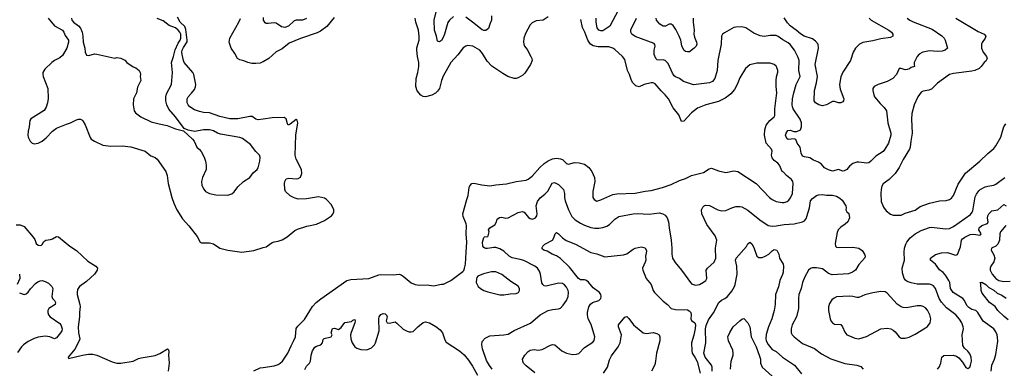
# Model space of a CAD drawing. Header units: inches. Extents: x 1934316 to 2140091, y 524953 to 667329.
# Tile 19 of 256: x 1957586 to 1967353, y 555039 to 558493. Entities that reach past the tile are written whole.
import ezdxf

# ---------------------------------------------------------------- set-up
doc = ezdxf.new("R2010")
doc.units = ezdxf.units.IN
doc.header["$MEASUREMENT"] = 0
doc.layers.add('B9555', color=7, linetype='Continuous')
doc.layers.add('B9565', color=7, linetype='Continuous')

msp = doc.modelspace()

# ---------------------------------------------------------------- linework, layer by layer
at = {"layer": 'B9555', "color": 5}
for points, elevation in [([(1957868, 558510), (1957930, 558432.4), (1958010.4, 558390), (1958024.2, 558370), (1958036.1, 558336.1), (1958068.9, 558290), (1958069.1, 558270), (1958052.1, 558210), (1958010, 558138.3), (1957985.5, 558114.5), (1957930, 558087.6), (1957904.2, 558070), (1957836.4, 558003.6), (1957817, 557970), (1957814.9, 557950), (1957818.9, 557930), (1957864.9, 557810), (1957867.7, 557712.3), (1957862.7, 557670), (1957850, 557626), (1957827.1, 557592.9), (1957698, 557510), (1957686.8, 557493.2), (1957680.8, 557430), (1957670.3, 557390), (1957666, 557350), (1957670.3, 557330), (1957689.1, 557289.1), (1957710, 557268.2), (1957730, 557261.6), (1957770, 557268.2), (1957810, 557290.5), (1957850, 557321.6), (1957909.7, 557390), (1957950, 557417.1), (1958050, 557459.1), (1958090, 557470.6), (1958150, 557500.7), (1958170, 557507.3), (1958190, 557506.8), (1958201.4, 557501.4), (1958212.5, 557492.5), (1958234, 557450), (1958284.7, 557324.7), (1958296, 557310), (1958328.1, 557288.1), (1958410.6, 557250.6), (1958490, 557240.5), (1958603.4, 557243.4), (1958690, 557234.9), (1958830, 557190.4), (1958885.7, 557145.7), (1958928.7, 557128.7), (1958950, 557110.6), (1959035.5, 556990), (1959047.7, 556950), (1959059.3, 556870), (1959094, 556730), (1959114.6, 556674.6), (1959146, 556610), (1959201.1, 556521.1), (1959264.9, 556450), (1959345.7, 556345.7), (1959376, 556290), (1959390, 556283), (1959470, 556281.6), (1959510, 556273), (1959570.5, 556230.5), (1959650, 556207.7), (1959790.6, 556190.6), (1959910, 556206.4), (1960000, 556234.4)], 420), ([(1958098.8, 558510), (1958102.6, 558490), (1958118.9, 558470), (1958170, 558433.4), (1958188.2, 558408.2), (1958204.2, 558370), (1958213.8, 558330), (1958215.8, 558270), (1958232.7, 558210), (1958236.4, 558170), (1958250, 558142), (1958270, 558138), (1958330, 558153.4), (1958350, 558153), (1958530, 558113), (1958550, 558117.1), (1958590, 558112.7), (1958630, 558090.6), (1958650, 558067.7), (1958710, 558027.3), (1958736.7, 558016.7), (1958770.8, 557990), (1958781, 557970), (1958784.7, 557950), (1958782, 557930), (1958786, 557890), (1958754.6, 557825.4), (1958745.3, 557770), (1958714.4, 557710), (1958712.4, 557650), (1958722.4, 557590), (1958736.3, 557570), (1958787.7, 557530), (1958890, 557482), (1958970, 557460.4), (1959050, 557446.4), (1959130, 557410.6), (1959211.6, 557391.6), (1959300.7, 557310), (1959316.3, 557290), (1959342.8, 557230), (1959370, 557207.7), (1959385.5, 557185.5), (1959416.4, 557130), (1959430, 557091.3), (1959437, 557050), (1959434.4, 557010), (1959398, 556930), (1959390.4, 556890), (1959393, 556850), (1959412.3, 556812.3), (1959430, 556790.8), (1959470.3, 556770.3), (1959530, 556756.4), (1959650, 556754.9), (1959690, 556766.8), (1959713.4, 556786.6), (1959750, 556837.3), (1959806.6, 556890), (1959869.6, 556930), (1959903.1, 556976.9), (1959940.5, 557010), (1959950, 557024.9), (1959968.6, 557090), (1959971.9, 557130), (1959965.1, 557150), (1959930, 557186), (1959875.6, 557255.5), (1959795.3, 557315.3), (1959770, 557327.4), (1959579, 557359), (1959549, 557369), (1959510, 557391.1), (1959470, 557403.1), (1959410, 557402.2), (1959324.7, 557384.7), (1959257.2, 557397.2), (1959216, 557416), (1959132.8, 557530), (1959065.9, 557605.9), (1959044.4, 557650), (1959034.6, 557690), (1959036, 557730), (1959042.3, 557757.7), (1959092.1, 557850), (1959101, 557970), (1959092.3, 558070), (1959112, 558128), (1959126.8, 558193.2), (1959158.4, 558261.6), (1959179.3, 558290), (1959185.7, 558310), (1959183.5, 558350), (1959175.4, 558370), (1959159.5, 558390), (1959130, 558412.7), (1959070, 558435), (1959010, 558481.9), (1958950, 558505.2)], 440), ([(1960000, 557507.5), (1959950, 557500.3), (1959930, 557507.7), (1959892.5, 557532.5), (1959870, 557534.3), (1959750, 557511.9), (1959670, 557510.7), (1959570, 557533.1), (1959470, 557569.3), (1959410, 557572.9), (1959370, 557582.4), (1959320.8, 557600.8), (1959274.7, 557630), (1959256.9, 557650), (1959248.3, 557670), (1959246.9, 557710), (1959256.3, 557730), (1959290, 557763.6), (1959318.9, 557801.1), (1959330, 557828), (1959332.2, 557850), (1959315, 557950), (1959303.5, 557970), (1959219.1, 558070), (1959209.9, 558090), (1959196.7, 558150), (1959193.8, 558170), (1959197.8, 558190), (1959210, 558218.4), (1959246.3, 558273.7), (1959248.8, 558290), (1959235.5, 558395.5), (1959224.6, 558424.6), (1959178.4, 558470), (1959150, 558517.6)], 420), ([(1960000, 558076.9), (1959990, 558071), (1959970, 558064), (1959930, 558059.7), (1959890, 558060.8), (1959848.2, 558068.2), (1959810, 558086.9), (1959770, 558096.4), (1959747.5, 558107.5), (1959719.2, 558159.2), (1959683.4, 558210), (1959665.4, 558270), (1959669.8, 558310), (1959760.5, 558470), (1959774.8, 558505.2)], 380), ([(1957550, 556460.4), (1957590, 556460.4), (1957630, 556443), (1957719.4, 556339.4), (1957734.9, 556314.9), (1957750, 556276), (1957770, 556257.3), (1957790, 556254), (1957800.9, 556259.1), (1957810, 556266), (1957824, 556296), (1957844, 556310), (1957890, 556314.3), (1957910, 556320.3), (1957950, 556343.8), (1957970, 556341.6), (1958084.4, 556250), (1958150, 556204.6), (1958261, 556101), (1958342, 556050), (1958358, 556030), (1958355.5, 556010), (1958326.4, 555970), (1958250, 555899.7), (1958178.4, 555850), (1958160.8, 555819.2), (1958154.9, 555790), (1958156.5, 555770), (1958183.6, 555670), (1958185.2, 555650), (1958179, 555590), (1958180.8, 555550), (1958167.1, 555450), (1958170.2, 555390), (1958181.3, 555330), (1958176.1, 555310), (1958131.8, 555228.2), (1958067.7, 555150), (1958070, 555134), (1958210, 555167.3), (1958270, 555177.3), (1958310, 555177.3), (1958350, 555167.3), (1958502.5, 555102.5), (1958550, 555090.6), (1958590, 555088.2), (1958710, 555108.7), (1958764.8, 555135.3), (1958790, 555142), (1958930, 555164.9), (1958976.1, 555183.9), (1959051.1, 555231.1), (1959062, 555222), (1959065.4, 555205.4), (1959061, 555170), (1959067.7, 555090), (1959057.1, 555010)], 380), ([(1957582.4, 555970), (1957588.2, 555930), (1957560.4, 555870)], 360), ([(1957585.1, 555785.1), (1957630, 555770.3), (1957650, 555777.3), (1957670, 555794.6), (1957692.9, 555827.1), (1957742.3, 555877.7), (1957764.7, 555895.3), (1957790, 555906.5), (1957810, 555907.2), (1957838.9, 555898.9), (1957870, 555882), (1957906, 555850), (1957914.3, 555830), (1957905.2, 555750), (1957912.9, 555730), (1957930.2, 555710), (1957940.2, 555690), (1957937.4, 555670), (1957876.4, 555630), (1957865.3, 555610), (1957864.9, 555590), (1957870.4, 555570), (1957887.9, 555547.9), (1957983.7, 555483.7), (1957993.6, 555470), (1958006, 555430), (1958002.3, 555410), (1957990.2, 555390), (1957950, 555340.9), (1957930, 555332), (1957884, 555350), (1957838.2, 555358.2), (1957770, 555347.6), (1957730, 555335.3), (1957670, 555303.1), (1957623.1, 555270), (1957602.8, 555250), (1957565.5, 555194.5)], 360), ([(1959910, 555012.2), (1959970, 555042.3), (1960000, 555046.9)], 380)]:
    msp.add_lwpolyline(points, dxfattribs=dict(at, elevation=elevation))
at = {"layer": 'B9565', "color": 5}
for points, elevation in [([(1960704.7, 558515.3), (1960632.8, 558427.1), (1960570, 558378.2), (1960537.9, 558362.1), (1960371.7, 558308.3), (1960260, 558260), (1960190, 558203), (1960130, 558176), (1960056.4, 558110), (1960000, 558076.9)], 380), ([(1960430, 558505.5), (1960390, 558489), (1960330, 558488.7), (1960310, 558481.8), (1960251.6, 558428.3), (1960217.3, 558417.3), (1960183.9, 558423.9), (1960130, 558459.7), (1960110, 558462.6), (1960050, 558456.2), (1960030, 558457), (1960022, 558462), (1960004.2, 558490), (1960005.5, 558514.5)], 360), ([(1962830, 558522.7), (1962778, 558490), (1962710, 558480.9), (1962670, 558462.7), (1962650, 558442.7), (1962602, 558358), (1962586, 558310), (1962583.1, 558270), (1962586.3, 558250), (1962594.4, 558230), (1962618.5, 558198.5), (1962656.9, 558130), (1962666, 558110), (1962668, 558090), (1962651.7, 558048.3), (1962597.7, 557962.3), (1962577.2, 557942.8), (1962530, 557915.6), (1962510, 557909.6), (1962489.7, 557909.7), (1962429.8, 557929.7), (1962378.6, 557958.6), (1962270, 558031.5), (1962223.8, 558083.8), (1962178.4, 558158.4), (1962149.6, 558190), (1962081.2, 558230), (1962030, 558236.9), (1962010, 558231.2), (1961986.3, 558213.7), (1961933.3, 558146.7), (1961863.1, 558070), (1961787.1, 557932.9), (1961769.1, 557890), (1961750, 557812.7), (1961730, 557784.2), (1961710, 557764.4), (1961674.2, 557745.8), (1961610, 557729.8), (1961590, 557731.1), (1961566.4, 557746.4), (1961529.8, 557789.8), (1961514.5, 557830), (1961518.5, 557910), (1961536.4, 557970), (1961547, 558030), (1961544.4, 558070), (1961530.7, 558130), (1961524.4, 558190), (1961525.9, 558214.1), (1961547.9, 558290), (1961549.8, 558330), (1961542.9, 558390), (1961515.5, 558470), (1961507.8, 558510)], 380), ([(1961890, 558526.2), (1961848.7, 558490), (1961834.2, 558465.8), (1961800.8, 558350), (1961784.9, 558310), (1961770, 558287.3), (1961750, 558272.3), (1961730, 558279), (1961721.5, 558330), (1961699.8, 558390), (1961698.4, 558490), (1961716.8, 558570)], 360), ([(1962264.6, 558530), (1962267.8, 558490), (1962248.2, 558450), (1962235.3, 558404.7), (1962210, 558386.9), (1962190, 558385.7), (1962172.2, 558392.2), (1962078.8, 558470), (1962010, 558518.2)], 360), ([(1963525.3, 558590), (1963440.2, 558430), (1963370, 558383.9), (1963350, 558381.3), (1963330, 558388), (1963314.2, 558414.2), (1963304.5, 558470), (1963303.9, 558510)], 360), ([(1966389.2, 558510), (1966414.9, 558490), (1966450, 558472.2), (1966638, 558398), (1966735, 558335), (1966757.4, 558310), (1966767.4, 558290), (1966788.3, 558211.7), (1966767.7, 558192.2), (1966737, 558183), (1966690, 558177.6), (1966610, 558185), (1966545.5, 558170), (1966510, 558152.8), (1966487.6, 558130), (1966460.7, 558070), (1966458, 558050), (1966462, 558030), (1966430, 558019.6), (1966413.8, 558006.2), (1966390, 557998.8), (1966370, 557997.2), (1966330, 558009.5), (1966310, 558009), (1966284.4, 557950), (1966249.1, 557910.9), (1966190, 557880.5), (1966100.7, 557850), (1966063.8, 557830), (1966050.4, 557810), (1966050.4, 557790), (1966057.6, 557750), (1966066.7, 557730), (1966122.2, 557662.2), (1966162.6, 557622.6), (1966183.1, 557590), (1966198.7, 557470), (1966228.8, 557370), (1966228.8, 557350), (1966204.9, 557270), (1966168.9, 557210), (1966150, 557188.2), (1966079.6, 557140.4), (1966030.4, 557090), (1966010, 557076.3), (1965990, 557071.5), (1965910, 557082.7), (1965890, 557081.2), (1965850.9, 557069.1), (1965816.8, 557043.2), (1965790.8, 557010), (1965765.2, 556994.8), (1965750, 556992.3), (1965710, 557009.6), (1965650, 556993.5), (1965610, 557003.9), (1965570, 557026.3), (1965540.3, 557060.3), (1965510, 557082.6), (1965461.6, 557101.6), (1965424, 557124), (1965370, 557132.8), (1965350, 557141.6), (1965337.4, 557170), (1965327.1, 557230), (1965297.4, 557270), (1965284.5, 557304.5), (1965270, 557312), (1965210, 557305.2), (1965196.5, 557316.5), (1965184, 557350), (1965188.7, 557370), (1965204.5, 557395.5), (1965230, 557399.3), (1965264.2, 557384.2), (1965295.6, 557384.4), (1965330, 557402), (1965339.8, 557430), (1965339.8, 557470), (1965328.4, 557508.4), (1965259.8, 557610), (1965251.7, 557630), (1965249.8, 557650), (1965250.8, 557710), (1965263.8, 557770), (1965289.8, 557850), (1965328.4, 557930), (1965314.5, 557990), (1965318, 558090), (1965310, 558118.7), (1965271.6, 558190), (1965230, 558248.5), (1965210, 558265.3), (1965154.9, 558294.9), (1965110, 558326), (1965090, 558335.4), (1965058.2, 558338.2), (1965030, 558337.2), (1964970, 558325.3), (1964930, 558332.8), (1964870, 558358.2), (1964790, 558412.1), (1964750, 558422.2), (1964690, 558419.7), (1964670, 558414.7), (1964577.1, 558362.9), (1964559.3, 558350), (1964548.8, 558330), (1964545.2, 558250), (1964511.3, 558088.7), (1964505.6, 557990), (1964482.2, 557910), (1964457.7, 557882.3), (1964430, 557867.3), (1964270, 557848.9), (1964170, 557881.5), (1964130.7, 557910.7), (1964090, 557927.6), (1964077.6, 557937.6), (1964062, 557962), (1964019.1, 558059.1), (1963990.5, 558090.5), (1963970, 558096), (1963930, 558091.8), (1963910, 558094.7), (1963897.7, 558110), (1963881.5, 558150), (1963879.8, 558190), (1963889.8, 558230), (1963887.2, 558247.2), (1963879, 558259), (1963690, 558326.4), (1963657.7, 558350), (1963647.9, 558370), (1963650, 558394), (1963704, 558510)], 360), ([(1964267.3, 558510), (1964265.4, 558470), (1964276.5, 558390), (1964274.6, 558350), (1964280.2, 558320.2), (1964299.5, 558270), (1964302.4, 558250), (1964297.1, 558230), (1964277.3, 558210), (1964230, 558176), (1964210, 558173.2), (1964190, 558177.2), (1964174, 558190), (1964153.8, 558233.8), (1964142.8, 558290), (1964128.3, 558330), (1964096.2, 558396.2), (1964070, 558435.4), (1964050, 558448.6), (1964030, 558448.6), (1963991.4, 558428.6), (1963970, 558428.4), (1963936, 558450), (1963901.4, 558490), (1963900.8, 558510)], 340), ([(1966012.4, 558510), (1966033, 558490), (1966207.7, 558390), (1966234.4, 558370), (1966247.7, 558350), (1966246.8, 558330), (1966223.8, 558316.2), (1966130, 558302.5), (1966050, 558282.3), (1965950, 558266.6), (1965917.4, 558250), (1965878.7, 558210), (1965855.3, 558170), (1965828.7, 558090), (1965750, 557972.7), (1965731.3, 557928.7), (1965718.5, 557850), (1965725.9, 557805.9), (1965761.6, 557710), (1965758, 557690), (1965750, 557680.9), (1965730.2, 557669.8), (1965710, 557669.6), (1965670, 557683.7), (1965650, 557682), (1965590.4, 557649.6), (1965550, 557639.7), (1965512.7, 557650), (1965481.6, 557670), (1965466.9, 557690), (1965469.8, 557790), (1965491.8, 557868.2), (1965499.8, 557930), (1965476.4, 558050), (1965508.5, 558210), (1965508, 558250), (1965481.6, 558281.6), (1965450, 558304.7), (1965369, 558329), (1965330, 558352.4), (1965289.7, 558390), (1965230, 558431.9), (1965202, 558462), (1965170, 558511.1)], 340), ([(1966872.4, 558510), (1967094.7, 558374.7), (1967153, 558350), (1967170.3, 558330), (1967163.8, 558310), (1967134.1, 558265.9), (1967128.7, 558250), (1967127.2, 558210), (1967143.1, 558170), (1967175.8, 558130), (1967183.1, 558110), (1967170, 558080.9), (1967151.9, 558068.1), (1967124.9, 558030), (1967103.1, 558010), (1967060.5, 557990), (1967030, 557981.6), (1966850, 557961.7), (1966811.2, 557948.8), (1966690, 557864.2), (1966630, 557804), (1966605.9, 557794.1), (1966550, 557785.4), (1966530, 557774.7), (1966494.6, 557730), (1966458.6, 557650), (1966436.9, 557563.1), (1966431, 557509), (1966440.2, 557370), (1966425.8, 557290), (1966420.3, 557230), (1966413.4, 557210), (1966350.9, 557109.1), (1966310.2, 557030), (1966270.2, 556970), (1966210, 556911), (1966152.1, 556867.9), (1966138, 556842), (1966130.2, 556810), (1966128.6, 556770), (1966132.8, 556692.8), (1966156.2, 556636.2), (1966180.2, 556600.3), (1966225.5, 556565.5), (1966250, 556555.5), (1966330, 556554.9), (1966370, 556574.3), (1966470, 556605.3), (1966518.2, 556641.8), (1966610, 556674), (1966710, 556697.4), (1966778, 556702), (1966810, 556710.4), (1966830, 556723.8), (1966850, 556750.5), (1966896.4, 556863.6), (1966967, 556973), (1967109.8, 557090.2), (1967190, 557168.5), (1967250, 557218), (1967270, 557242), (1967320.3, 557330), (1967333.8, 557390), (1967349.8, 557430), (1967370, 557460.9)], 380), ([(1960000, 555046.9), (1960110, 555063.7), (1960150, 555076.4), (1960170, 555088.2), (1960194, 555110), (1960244.7, 555190), (1960277.4, 555262.6), (1960306.1, 555313.9), (1960321.3, 555350), (1960330, 555433.4), (1960344.5, 555455.5), (1960410, 555523.7), (1960489.9, 555650.1), (1960528.5, 555691.5), (1960573, 555727), (1960832.5, 555907.5), (1960870, 555919.1), (1961050, 555929.1), (1961150, 555963.6), (1961170, 555966.5), (1961290, 555964.6), (1961350, 555970.3), (1961370, 555963.8), (1961390, 555950.5), (1961470, 555885.5), (1961510, 555868), (1961550, 555862), (1961627.3, 555867.3), (1961690, 555854.8), (1961770, 555870.8), (1961790, 555870.8), (1961862, 555910), (1961982, 555998), (1961991.9, 556008.1), (1961999.5, 556030), (1962007.9, 556072.1), (1962016.2, 556190), (1962020.3, 556290), (1962014.2, 556370), (1962019.3, 556450), (1962015.5, 556470), (1961984.3, 556544.3), (1961982.3, 556570), (1962020.3, 556710), (1962035.8, 556750), (1962045.4, 556830), (1962052.5, 556847.5), (1962070, 556870.5), (1962090, 556874.4), (1962170, 556855.8), (1962250, 556846), (1962310, 556857.4), (1962414.5, 556865.5), (1962509.7, 556890.4), (1962610, 556904.6), (1962630, 556912.2), (1962670, 556941.3), (1962744.8, 557030), (1962790, 557069.2), (1962830, 557095.2), (1962870, 557114.2), (1962910, 557119.7), (1962950, 557114.8), (1962970, 557107.2), (1963010, 557067.1), (1963030, 557062.3), (1963090, 557077.6), (1963135.1, 557075.1), (1963190, 557060.3), (1963230.3, 557030), (1963260.3, 556990), (1963288.7, 556930), (1963291.8, 556890), (1963270.5, 556790), (1963270, 556754), (1963273, 556730), (1963284, 556710), (1963310, 556696.3), (1963350, 556708.4), (1963470, 556759.5), (1963510, 556768.9), (1963690, 556773.8), (1963790, 556794), (1963850, 556800.8), (1963964, 556830), (1964050, 556860.3), (1964130, 556901.1), (1964190, 556921.1), (1964250.8, 556949.2), (1964370, 556978), (1964424.4, 557015.6), (1964450, 557020.8), (1964516.7, 556996.7), (1964590, 556979.1), (1964670, 556994.8), (1964710, 556988), (1964891.1, 556871.1), (1965024.9, 556730), (1965050, 556710.4), (1965090, 556692), (1965150, 556681.5), (1965170, 556681.5), (1965198, 556690), (1965216.2, 556703.8), (1965233.6, 556726.4), (1965252, 556770), (1965259.7, 556870), (1965255.4, 556890), (1965243, 556910), (1965191.3, 556950), (1965162.4, 556982.4), (1965149.6, 556990), (1965124.2, 557050), (1965107.1, 557070), (1965070, 557099.4), (1965050, 557125.3), (1965045.4, 557150), (1965051.2, 557190), (1965044.8, 557210), (1964989.3, 557269.3), (1964974.4, 557350), (1964978.9, 557401.1), (1964992.2, 557447.8), (1965026, 557494), (1965071.1, 557530), (1965075.5, 557544.5), (1965076.5, 557610), (1965095.8, 557770), (1965088.5, 557831.5), (1965089.7, 557890), (1965094.1, 557925.8), (1965107.5, 557972.5), (1965107.6, 557990), (1965098.2, 558018.2), (1965090, 558032.3), (1965070, 558049.6), (1965030, 558062.4), (1964898.4, 558061.6), (1964830, 558044.5), (1964786, 558010), (1964730, 557917.2), (1964703.1, 557850), (1964677.1, 557802.9), (1964641.2, 557758.8), (1964619.4, 557740.6), (1964584.1, 557715.9), (1964518.4, 557681.6), (1964391.3, 557650), (1964310, 557615.1), (1964250.8, 557570), (1964172.7, 557487.3), (1964150, 557486), (1964125.2, 557550), (1964070, 557621.2), (1964020.7, 557710), (1963989.6, 557750), (1963948.9, 557788.9), (1963890, 557856.2), (1963870, 557867.3), (1963850, 557867.3), (1963782, 557850), (1963730, 557829.2), (1963698.9, 557838.9), (1963667, 557867), (1963653.6, 557890), (1963635.6, 557950), (1963616.3, 557990), (1963590, 558099.3), (1963566.6, 558130), (1963490, 558196.9), (1963470, 558211.1), (1963430, 558223.1), (1963323.2, 558223.2), (1963274.8, 558234.8), (1963247.3, 558250), (1963220.3, 558290), (1963192.5, 558370), (1963170, 558416.2), (1963154, 558494)], 380), ([(1960000, 556234.4), (1960030, 556243.8), (1960090, 556285.5), (1960110, 556293), (1960150, 556297.3), (1960190, 556310.5), (1960239.1, 556340.9), (1960314.8, 556405.2), (1960341.2, 556418.8), (1960433.4, 556446.6), (1960530, 556465.5), (1960610, 556502), (1960679, 556550), (1960693.8, 556566.2), (1960703.7, 556590), (1960702, 556610), (1960678, 556658), (1960630, 556712.3), (1960610, 556723.7), (1960550, 556736.2), (1960430, 556718), (1960350, 556716.2), (1960310, 556727.3), (1960270, 556747), (1960221.2, 556790), (1960215.1, 556815.1), (1960212.3, 556870), (1960216, 556890), (1960230, 556916), (1960256.5, 556923.5), (1960330, 556916), (1960350, 556921), (1960370, 556932), (1960384, 556970), (1960381.2, 557010), (1960329.7, 557109.7), (1960319.5, 557150), (1960325.6, 557350), (1960344.5, 557470), (1960338.9, 557498.9), (1960330, 557505.2), (1960270, 557457.6), (1960250, 557449.6), (1960241.4, 557461.4), (1960229.7, 557509.6), (1960210, 557523.6), (1960090, 557520.4), (1960000, 557507.5)], 420), ([(1962271.4, 555031.4), (1962245.2, 555065.2), (1962216.9, 555116.9), (1962175.6, 555230), (1962169.7, 555270), (1962174.9, 555305.1), (1962203.7, 555336.3), (1962250, 555359.5), (1962390, 555368.9), (1962430, 555377.4), (1962490, 555413.1), (1962653.2, 555486.8), (1962750, 555567), (1962828.8, 555611.2), (1962870, 555622), (1962930, 555628.5), (1962950, 555635.8), (1962977.2, 555662.8), (1963010, 555710.5), (1963027.3, 555750), (1963030.9, 555790), (1963026.2, 555810), (1963010, 555841.6), (1962990, 555864.7), (1962970, 555878.3), (1962930, 555881.7), (1962810, 555853), (1962790, 555855.6), (1962775.6, 555870), (1962767.1, 555887.1), (1962753.6, 555970), (1962742.1, 556002.1), (1962722.3, 556030), (1962696.9, 556050), (1962586.2, 556106.2), (1962550, 556117.8), (1962470, 556132.8), (1962443.1, 556150), (1962390, 556199.8), (1962350, 556223.1), (1962310, 556235.6), (1962290, 556237.2), (1962227, 556227), (1962210, 556225.7), (1962199.3, 556230), (1962190, 556235.1), (1962180.4, 556250), (1962175.8, 556290), (1962190, 556336), (1962198, 556342), (1962230, 556346), (1962233.7, 556350), (1962242.6, 556390), (1962238, 556410), (1962249.5, 556430), (1962298.1, 556461.9), (1962315.9, 556490), (1962323.9, 556516.1), (1962345.8, 556534.2), (1962370, 556536.4), (1962410, 556525.5), (1962430, 556528.4), (1962530, 556583.1), (1962570, 556592.7), (1962590, 556587.3), (1962632.9, 556532.9), (1962650, 556522), (1962670, 556518), (1962690, 556522), (1962702, 556530), (1962715.4, 556550), (1962718.5, 556570), (1962709.7, 556649.7), (1962721, 556690), (1962750, 556727.2), (1962796.9, 556763.1), (1962825.9, 556794.1), (1962867.2, 556872.8), (1962890, 556880.3), (1962930, 556861.6), (1962981.6, 556810), (1962991.7, 556771.7), (1962991.3, 556730), (1962996.9, 556696.9), (1963029, 556610), (1963062.9, 556542.9), (1963096.4, 556510), (1963150, 556477.8), (1963190, 556456.5), (1963250, 556433), (1963290, 556426.2), (1963330, 556426.2), (1963370, 556432.3), (1963410, 556447.8), (1963436.4, 556463.6), (1963490, 556516), (1963530, 556541.3), (1963670, 556569.1), (1963710, 556572.3), (1963830, 556566.3), (1963930, 556578.7), (1963966, 556570), (1963990, 556554.9), (1964010.2, 556530.2), (1964022.6, 556490), (1964027.4, 556430), (1964047.4, 556307.4), (1964054.4, 556230), (1964053.6, 556170), (1964060.8, 556130), (1964087, 556087), (1964152.1, 556012.1), (1964250, 555874), (1964290, 555862), (1964330, 555868.9), (1964370, 555892), (1964391.5, 555910), (1964402, 555930), (1964395.6, 556010), (1964409.6, 556030), (1964474.7, 556090), (1964492.4, 556130), (1964489.8, 556230.3), (1964500.5, 556310), (1964485.1, 556350), (1964402.5, 556462.5), (1964351.3, 556570), (1964349.7, 556610.3), (1964363.5, 556636.5), (1964377.2, 556650), (1964390, 556655.8), (1964430, 556650.3), (1964510, 556609), (1964550, 556599.6), (1964590, 556603.6), (1964650, 556630.3), (1964690, 556640.9), (1964730, 556641.7), (1964750, 556637.4), (1964810, 556606), (1964928.8, 556510), (1965010, 556455.3), (1965050, 556446.7), (1965089, 556449), (1965170, 556462.8), (1965270, 556470.2), (1965350, 556489), (1965370, 556501.1), (1965390, 556527), (1965396, 556544), (1965419.4, 556630), (1965430, 556697.1), (1965450, 556721.1), (1965490, 556750.3), (1965510, 556758.7), (1965550, 556762), (1965590, 556754.9), (1965650, 556755.3), (1965690, 556743.7), (1965723.2, 556723.2), (1965743.7, 556703.7), (1965781, 556650), (1965784.7, 556630), (1965782, 556610), (1965791.3, 556590), (1965810, 556571.3), (1965816, 556530), (1965801.6, 556490), (1965774.5, 556465.5), (1965730, 556438.3), (1965705.5, 556410), (1965696.4, 556383.6), (1965674.6, 556274.6), (1965679.1, 556250), (1965690, 556240.5), (1965710, 556234.4), (1965850, 556237.6), (1965910, 556228), (1965944.9, 556204.9), (1965968, 556170), (1965973.4, 556150), (1965968.1, 556131.9), (1965910, 556066), (1965875.5, 556010), (1965847.7, 555990), (1965806.4, 555973.6), (1965646.3, 555966.3), (1965610, 555978.7), (1965550, 556023.2), (1965490, 556035), (1965446.5, 556033.5), (1965432, 556028), (1965410.4, 556010), (1965373.5, 555946.5), (1965350.3, 555890), (1965339.7, 555830), (1965316.2, 555770), (1965310.2, 555730), (1965310.2, 555630), (1965290.2, 555549.8), (1965250.3, 555470), (1965238, 555430), (1965240.3, 555390), (1965250.4, 555370), (1965268.2, 555350), (1965350, 555283.1), (1965470, 555235.3), (1965541.2, 555181.2), (1965632.1, 555132.1), (1965770, 555086), (1965890.2, 555070.2), (1965930, 555055.3), (1965953.1, 555030)], 360), ([(1966689, 555030), (1966706.6, 555050), (1966724.5, 555090), (1966732.7, 555147.3), (1966753.2, 555166.8), (1966847.1, 555167.1), (1966878.5, 555158.5), (1966901.1, 555141.1), (1966938, 555098), (1966970, 555046), (1966990, 555036), (1967010, 555051), (1967018.4, 555070), (1967027, 555110), (1967025.1, 555150), (1967010, 555182.7), (1966990, 555209.3), (1966958.4, 555238.4), (1966943.3, 555263.3), (1966936.3, 555370), (1966946.9, 555430), (1966945.7, 555450), (1966933.3, 555490), (1966910, 555526.3), (1966873.7, 555570), (1966778.7, 555638.7), (1966730, 555693.3), (1966707.7, 555730), (1966670.6, 555830.6), (1966650, 555855.1), (1966630, 555866.6), (1966610, 555871), (1966490, 555872.9), (1966430, 555886), (1966390, 555899.7), (1966372.7, 555912.7), (1966359.7, 555930), (1966344.4, 555984.4), (1966341.2, 556030), (1966363.5, 556110), (1966360.4, 556190), (1966364.8, 556230), (1966376.4, 556270), (1966386.6, 556290), (1966420.5, 556330), (1966470, 556370.2), (1966530, 556405.3), (1966610, 556435.3), (1966630, 556437.8), (1966770, 556421.3), (1966810, 556423.9), (1966850, 556444.7), (1967016.9, 556563.1), (1967035.4, 556584.6), (1967040.9, 556599.1), (1967063.6, 556736.4), (1967076.3, 556763.7), (1967101.8, 556798.2), (1967114.5, 556810), (1967164.5, 556835.5), (1967190, 556845), (1967250, 556854), (1967270, 556862.8), (1967358.5, 556930)], 360), ([(1967221.8, 555010), (1967229.8, 555070), (1967256.3, 555130), (1967270, 555176), (1967287.9, 555307.9), (1967286.7, 555346.7), (1967281.1, 555370), (1967270, 555399.3), (1967250, 555429.5), (1967145.1, 555505.1), (1967090, 555591.3), (1967071.3, 555610), (1967030, 555621.1), (1967000, 555640), (1966981.6, 555661.6), (1966957.1, 555710), (1966941.5, 555730), (1966846.8, 555790), (1966820.3, 555830), (1966811.4, 555890), (1966804.2, 555910), (1966770, 555962.6), (1966747.5, 555987.5), (1966710, 556015.8), (1966669.1, 556069.1), (1966622, 556110), (1966620.7, 556130), (1966670, 556165.5), (1966730, 556184.4), (1966790, 556185.3), (1966870, 556158.7), (1966890, 556166.4), (1966919.1, 556240.9), (1966929.8, 556310), (1966937.3, 556322.7), (1966960.4, 556339.6), (1967016.1, 556363.9), (1967050, 556366.8), (1967110, 556356.9), (1967118.2, 556361.8), (1967125.1, 556370), (1967101.6, 556410), (1967103.5, 556430), (1967130, 556453.3), (1967186.3, 556473.7), (1967193.6, 556490), (1967187.8, 556527.8), (1967189.9, 556550), (1967198.4, 556570), (1967230, 556597.7), (1967290, 556609.3), (1967350, 556660.7), (1967371, 556650)], 340), ([(1967370, 556454.4), (1967314, 556390), (1967307.3, 556370), (1967304.6, 556310), (1967290, 556268.4), (1967270.1, 556249.9), (1967227.2, 556230), (1967222, 556210), (1967250, 556164.2), (1967259.8, 556130), (1967250, 556094.7), (1967220.7, 556050), (1967214.2, 556030), (1967213.2, 556010), (1967232.6, 555970), (1967268.1, 555930), (1967299.3, 555910), (1967350, 555898), (1967410, 555902.7)], 340), ([(1962695.1, 554995), (1962610, 555061.7), (1962584.8, 555090), (1962576, 555110), (1962575.1, 555130), (1962598, 555170), (1962630, 555203.7), (1962650, 555217.4), (1962690, 555226), (1962730, 555219.5), (1962770, 555224.6), (1962850, 555268.5), (1962870, 555273.7), (1962894, 555270), (1962965.5, 555210), (1963010, 555188.8), (1963070, 555174.9), (1963110, 555177), (1963133.2, 555186.8), (1963190, 555244.4), (1963270, 555298.4), (1963284.4, 555315.6), (1963291.1, 555350), (1963253.8, 555473.8), (1963224.7, 555530), (1963216.9, 555570), (1963219.7, 555590), (1963232.8, 555647.2), (1963247, 555673), (1963269.2, 555690), (1963330, 555710.5), (1963349.5, 555730), (1963354.7, 555750), (1963351.2, 555770), (1963337.6, 555790), (1963274.9, 555834.9), (1963230, 555892.6), (1963208.8, 555908.8), (1963190, 555914.2), (1963150, 555915.6), (1963130, 555927.1), (1963040.9, 556040.9), (1962950, 556127.6), (1962912.3, 556152.3), (1962869.2, 556170), (1962818.7, 556198.7), (1962784, 556210), (1962770, 556224), (1962766.6, 556230), (1962774, 556250), (1962794, 556270), (1962871.5, 556310), (1962886, 556330), (1962899, 556370), (1962910, 556384.7), (1962930, 556371), (1962970.2, 556330.2), (1963006.7, 556306.7), (1963098, 556270), (1963250, 556185.7), (1963310, 556173.1), (1963390, 556142.8), (1963577.2, 556162.8), (1963610, 556173.7), (1963670, 556219.3), (1963690, 556228.5), (1963750, 556240.7), (1963791.8, 556231.8), (1963803.4, 556203.4), (1963801.4, 556178.6), (1963792.4, 556150), (1963796.4, 556110), (1963791.8, 556090), (1963765, 556030), (1963766.4, 556010), (1963800.5, 555930), (1963849.2, 555870), (1963870.3, 555810), (1963883.6, 555790), (1963970, 555702.3), (1964012.2, 555672.2), (1964050, 555631.6), (1964090, 555622.2), (1964210, 555617.5), (1964226.9, 555606.9), (1964242, 555590), (1964246.2, 555570), (1964244.2, 555530), (1964250, 555513.4), (1964282, 555490), (1964290.3, 555470), (1964287.8, 555432.2), (1964274, 555366), (1964248.8, 555290), (1964252.4, 555210), (1964258.4, 555190), (1964284.4, 555150), (1964305.9, 555105.8), (1964334.9, 554990)], 340), ([(1964455.8, 555010), (1964455.8, 555050), (1964447.8, 555070), (1964387, 555150), (1964373.3, 555190), (1964393, 555290), (1964389.7, 555430), (1964395.9, 555464.1), (1964420.2, 555519.8), (1964470, 555588.7), (1964522.4, 555690), (1964546.3, 555713.7), (1964580.5, 555730), (1964607.1, 555750), (1964650, 555803.7), (1964676.5, 555850), (1964684, 555870), (1964702.4, 555970), (1964701.2, 556050), (1964686.3, 556110), (1964692.1, 556130), (1964795.7, 556244.3), (1964810, 556270.8), (1964830, 556287.3), (1964850, 556273.4), (1964870, 556234.8), (1964897.6, 556150), (1964917.3, 556137.3), (1964950, 556136.5), (1964982, 556150), (1965017.6, 556170), (1965050, 556202.4), (1965070, 556214.6), (1965096.3, 556210), (1965116.3, 556170), (1965123, 556130), (1965158.8, 556070), (1965162, 556050), (1965159, 555990), (1965153.5, 555966.5), (1965125.2, 555910), (1965113.5, 555846.5), (1965083.6, 555770), (1965079.7, 555670), (1965070.9, 555610), (1965046.7, 555530), (1965013, 555450), (1964990, 555374.5), (1964987, 555330), (1964991, 555310), (1965010, 555274.3), (1965050, 555225.8), (1965090, 555204.7), (1965152, 555150), (1965272.9, 555070), (1965342.7, 554982.7)], 340), ([(1967390, 555518.7), (1967350.4, 555550.4), (1967289.9, 555609.9), (1967261.6, 555650), (1967205.1, 555690), (1967142.4, 555770), (1967129.5, 555790), (1967123.7, 555810), (1967119, 555879), (1967109, 555890), (1967130, 555890.8), (1967170, 555867.7), (1967200.4, 555840.4), (1967250, 555812.8), (1967284, 555784), (1967330, 555764.6), (1967372.8, 555732.8)], 320), ([(1960414.1, 555025.9), (1960430, 555060.4), (1960460.7, 555090), (1960471.9, 555108.1), (1960478, 555170), (1960490, 555212.4), (1960513.2, 555246.8), (1960530, 555257.4), (1960572.6, 555270), (1960588.3, 555290), (1960596.8, 555323.2), (1960605.2, 555334.8), (1960677.2, 555350), (1960684, 555370), (1960676, 555390), (1960690, 555434), (1960710, 555436.5), (1960750, 555423.8), (1960775.9, 555444.1), (1960810, 555491.6), (1960876.3, 555503.7), (1960890, 555514.8), (1960910, 555522), (1960913.4, 555510), (1960910.4, 555490), (1960874.2, 555394.2), (1960869.1, 555370), (1960870.2, 555330), (1960883.2, 555290), (1960910, 555252.4), (1960930, 555236.4), (1960970, 555224.4), (1961030, 555220.7), (1961077.1, 555242.9), (1961104.5, 555270), (1961116.9, 555290), (1961150.8, 555410), (1961149.8, 555529.8), (1961153.5, 555550), (1961168.1, 555571.9), (1961190, 555582.8), (1961210, 555579.6), (1961224.2, 555564.2), (1961230.2, 555550), (1961222.7, 555510), (1961230.3, 555490.3), (1961253.8, 555486.2), (1961310, 555498), (1961327.3, 555487.3), (1961390, 555426.4), (1961430, 555404.9), (1961450, 555399.5), (1961470, 555398.4), (1961490, 555403.8), (1961534.5, 555450), (1961590, 555492.4), (1961610, 555499.5), (1961650, 555490.3), (1961713.5, 555453.5), (1961758.3, 555418.3), (1961779.1, 555390), (1961801.8, 555321.8), (1961817.7, 555297.7), (1961950, 555211.8), (1961993.5, 555173.5), (1962038.5, 555118.5), (1962079.1, 555059.1), (1962126, 554970)], 360), ([(1963378, 554990), (1963416.8, 555050), (1963438, 555122), (1963456.5, 555163.5), (1963523.6, 555250), (1963543, 555290), (1963555.6, 555370), (1963527.6, 555450), (1963527.3, 555470), (1963590, 555546.8), (1963610, 555550.7), (1963630, 555530.8), (1963674, 555470), (1963770.4, 555390.4), (1963804.1, 555384.1), (1963870, 555394), (1963904.8, 555384.8), (1963928.8, 555368.8), (1963937.6, 555350), (1963937, 555310), (1963901.6, 555190), (1963894.4, 555110), (1963886.6, 555073.4), (1963853.4, 555010)], 320), ([(1964637.7, 555030), (1964642.5, 555110), (1964662, 555170), (1964663.9, 555190), (1964658.8, 555218.8), (1964616, 555310), (1964611.3, 555350), (1964630, 555394.8), (1964664.5, 555450), (1964730, 555510.5), (1964750, 555524), (1964770, 555530.6), (1964810, 555487.7), (1964828.7, 555450), (1964843.6, 555350), (1964893.2, 555250), (1964923.1, 555170), (1964934, 555130), (1964936, 555090), (1964951.3, 555051.3), (1965050, 554961.1)], 320)]:
    msp.add_lwpolyline(points, dxfattribs=dict(at, elevation=elevation))
at = {"layer": 'B9565', "color": 5, "elevation": 380}
for points in [[(1962310, 555994.7), (1962265.7, 555994.3), (1962186.4, 555973.6), (1962131, 555950), (1962122, 555938), (1962115.9, 555924.1), (1962113.4, 555890), (1962134, 555850), (1962156, 555830), (1962190, 555810.5), (1962230, 555797.1), (1962350, 555768), (1962390, 555766), (1962450, 555778), (1962510, 555779.1), (1962532.7, 555790), (1962543.7, 555810), (1962543.7, 555830), (1962530, 555852.7), (1962457.7, 555897.7), (1962370, 555969.7)], [(1966130, 555801), (1966050, 555787.1), (1965970, 555765.1), (1965910, 555740.5), (1965890, 555739.6), (1965850.9, 555750.9), (1965814.3, 555754.3), (1965690, 555747.8), (1965665.4, 555734.6), (1965643.8, 555716.2), (1965619.5, 555680.5), (1965610, 555648), (1965609, 555610), (1965624.9, 555530), (1965633, 555510), (1965648.9, 555488.9), (1965670, 555477.1), (1965731.7, 555471.7), (1965748.4, 555450), (1965770, 555397.3), (1965781.8, 555381.8), (1965791.8, 555371.8), (1965833, 555353), (1965870, 555337.6), (1965910.5, 555330.5), (1965986.7, 555353.3), (1966130, 555428.2), (1966190, 555434.9), (1966228.5, 555428.5), (1966250, 555416.3), (1966270, 555399.1), (1966310, 555350.7), (1966330, 555338), (1966370, 555335.8), (1966410, 555347.2), (1966470, 555376), (1966570, 555438), (1966590, 555452.7), (1966618, 555490), (1966625.4, 555530), (1966613.7, 555570), (1966590, 555616.2), (1966570, 555638.7), (1966550, 555652.4), (1966530, 555657.2), (1966490, 555656.8), (1966381.8, 555638.2), (1966350, 555640.4), (1966330, 555647.1), (1966290, 555675.4), (1966190, 555784.7), (1966170, 555795.8)]]:
    msp.add_lwpolyline(points, close=True, dxfattribs=at)

doc.saveas('drawing.dxf')
